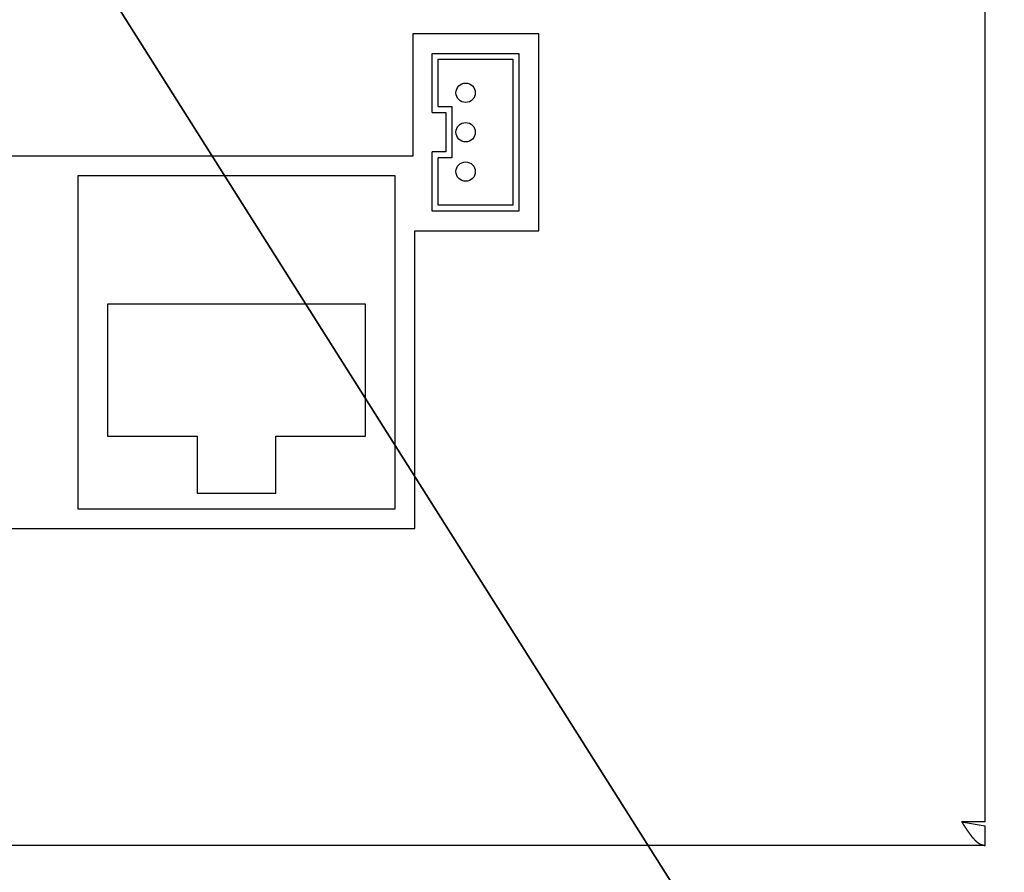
# Model space of a CAD drawing. Header units: millimetres. Extents: x 7187 to 8806, y -3756 to -2918.
# Tile 188 of 250: x 8710 to 8760, y -3584 to -3540. Entities that reach past the tile are written whole.
import ezdxf

# ---------------------------------------------------------------- set-up
doc = ezdxf.new("R2010")
doc.units = ezdxf.units.MM
doc.header["$LTSCALE"] = 3

msp = doc.modelspace()

# ---------------------------------------------------------------- linework, layer by layer
at = {"color": 1, "lineweight": 35}
msp.add_line((8370.851, -2995.7), (8806.093, -3684.478), dxfattribs=at)
at = {"linetype": 'Continuous', "lineweight": 30}
for p, q in [((8758.58, -3579.806), (8758.58, -3460.606)), ((8735.93, -3541.006), (8729.53, -3541.006)), ((8729.53, -3541.006), (8729.53, -3547.226)), ((8735.93, -3551.006), (8735.93, -3541.006)), ((8730.51, -3542.006), (8734.91, -3542.006)), ((8730.51, -3545.006), (8730.51, -3542.006)), ((8734.91, -3542.006), (8734.91, -3550.006)), ((8730.81, -3542.306), (8734.61, -3542.306)), ((8730.81, -3544.706), (8730.81, -3542.306)), ((8734.61, -3542.306), (8734.61, -3549.706)), ((8730.51, -3545.006), (8731.21, -3545.006)), ((8730.81, -3544.706), (8731.51, -3544.706)), ((8731.21, -3545.006), (8731.21, -3547.006)), ((8731.51, -3544.706), (8731.51, -3547.306)), ((8731.21, -3547.006), (8730.51, -3547.006)), ((8730.51, -3550.006), (8730.51, -3547.006)), ((8729.53, -3547.226), (8691.53, -3547.226)), ((8731.51, -3547.306), (8730.81, -3547.306)), ((8730.81, -3549.706), (8730.81, -3547.306)), ((8728.63, -3548.226), (8712.53, -3548.226)), ((8712.53, -3548.226), (8712.53, -3565.126)), ((8728.63, -3565.126), (8728.63, -3548.226)), ((8734.91, -3550.006), (8730.51, -3550.006)), ((8734.61, -3549.706), (8730.81, -3549.706)), ((8729.63, -3566.126), (8729.63, -3551.006)), ((8729.63, -3551.006), (8735.93, -3551.006)), ((8727.13, -3554.726), (8714.03, -3554.726)), ((8714.03, -3554.726), (8714.03, -3561.426)), ((8727.13, -3561.426), (8727.13, -3554.726)), ((8714.03, -3561.426), (8718.58, -3561.426)), ((8718.58, -3561.426), (8718.58, -3564.326)), ((8722.58, -3564.326), (8722.58, -3561.426)), ((8722.58, -3561.426), (8727.13, -3561.426)), ((8718.58, -3564.326), (8722.58, -3564.326)), ((8712.53, -3565.126), (8728.63, -3565.126)), ((8691.53, -3566.126), (8729.63, -3566.126)), ((8758.58, -3581.006), (8758.58, -3579.806)), ((8758.58, -3581.006), (8757.38, -3581.006)), ((8757.38, -3581.006), (8758.58, -3581.206)), ((8758.58, -3582.206), (8758.58, -3581.206)), ((8758.58, -3582.206), (8571.58, -3582.206))]:
    msp.add_line(p, q, dxfattribs=at)
msp.add_polyline3d([(8757.378, -3581.011, 0), (8757.388, -3581.011, 0), (8757.388, -3581.021, 0), (8757.398, -3581.031, 0), (8757.398, -3581.041, 0), (8757.408, -3581.051, 0), (8757.408, -3581.061, 0), (8757.418, -3581.061, 0), (8757.418, -3581.071, 0), (8757.428, -3581.081, 0), (8757.438, -3581.091, 0), (8757.438, -3581.101, 0), (8757.448, -3581.111, 0), (8757.448, -3581.111, 0), (8757.458, -3581.121, 0), (8757.458, -3581.131, 0), (8757.468, -3581.141, 0), (8757.468, -3581.151, 0), (8757.478, -3581.161, 0), (8757.478, -3581.171, 0), (8757.488, -3581.171, 0), (8757.488, -3581.181, 0), (8757.498, -3581.191, 0), (8757.508, -3581.201, 0), (8757.508, -3581.211, 0), (8757.518, -3581.221, 0), (8757.518, -3581.221, 0), (8757.528, -3581.231, 0), (8757.528, -3581.241, 0), (8757.538, -3581.251, 0), (8757.538, -3581.261, 0), (8757.548, -3581.261, 0), (8757.548, -3581.271, 0), (8757.558, -3581.281, 0), (8757.558, -3581.291, 0), (8757.568, -3581.301, 0), (8757.578, -3581.311, 0), (8757.578, -3581.311, 0), (8757.588, -3581.321, 0), (8757.588, -3581.331, 0), (8757.598, -3581.341, 0), (8757.598, -3581.351, 0), (8757.608, -3581.351, 0), (8757.608, -3581.361, 0), (8757.618, -3581.371, 0), (8757.618, -3581.381, 0), (8757.628, -3581.391, 0), (8757.628, -3581.391, 0), (8757.638, -3581.401, 0), (8757.648, -3581.411, 0), (8757.648, -3581.421, 0), (8757.658, -3581.431, 0), (8757.658, -3581.431, 0), (8757.668, -3581.441, 0), (8757.668, -3581.451, 0), (8757.678, -3581.461, 0), (8757.678, -3581.471, 0), (8757.688, -3581.471, 0), (8757.688, -3581.481, 0), (8757.698, -3581.491, 0), (8757.698, -3581.501, 0), (8757.708, -3581.501, 0), (8757.718, -3581.511, 0), (8757.718, -3581.521, 0), (8757.728, -3581.531, 0), (8757.728, -3581.531, 0), (8757.738, -3581.541, 0), (8757.738, -3581.551, 0), (8757.748, -3581.561, 0), (8757.748, -3581.561, 0), (8757.758, -3581.571, 0), (8757.758, -3581.581, 0), (8757.768, -3581.591, 0), (8757.768, -3581.591, 0), (8757.778, -3581.601, 0), (8757.788, -3581.611, 0), (8757.788, -3581.621, 0), (8757.798, -3581.621, 0), (8757.798, -3581.631, 0), (8757.808, -3581.641, 0), (8757.808, -3581.651, 0), (8757.818, -3581.651, 0), (8757.818, -3581.661, 0), (8757.828, -3581.671, 0), (8757.828, -3581.671, 0), (8757.838, -3581.681, 0), (8757.838, -3581.691, 0), (8757.848, -3581.691, 0), (8757.858, -3581.701, 0), (8757.858, -3581.711, 0), (8757.868, -3581.711, 0), (8757.868, -3581.721, 0), (8757.878, -3581.731, 0), (8757.878, -3581.741, 0), (8757.888, -3581.741, 0), (8757.888, -3581.751, 0), (8757.898, -3581.761, 0), (8757.898, -3581.761, 0), (8757.908, -3581.771, 0), (8757.908, -3581.771, 0), (8757.918, -3581.781, 0), (8757.928, -3581.791, 0), (8757.928, -3581.791, 0), (8757.938, -3581.801, 0), (8757.938, -3581.811, 0), (8757.948, -3581.811, 0), (8757.948, -3581.821, 0), (8757.958, -3581.831, 0), (8757.958, -3581.831, 0), (8757.968, -3581.841, 0), (8757.968, -3581.841, 0), (8757.978, -3581.851, 0), (8757.978, -3581.861, 0), (8757.988, -3581.861, 0), (8757.998, -3581.871, 0), (8757.998, -3581.871, 0), (8758.008, -3581.881, 0), (8758.008, -3581.891, 0), (8758.018, -3581.891, 0), (8758.018, -3581.901, 0), (8758.028, -3581.901, 0), (8758.028, -3581.911, 0), (8758.038, -3581.921, 0), (8758.038, -3581.921, 0), (8758.048, -3581.931, 0), (8758.048, -3581.931, 0), (8758.058, -3581.941, 0), (8758.058, -3581.941, 0), (8758.068, -3581.951, 0), (8758.078, -3581.951, 0), (8758.078, -3581.961, 0), (8758.088, -3581.961, 0), (8758.088, -3581.971, 0), (8758.098, -3581.971, 0), (8758.098, -3581.981, 0), (8758.108, -3581.981, 0), (8758.108, -3581.991, 0), (8758.118, -3581.991, 0), (8758.118, -3582.001, 0), (8758.128, -3582.001, 0), (8758.128, -3582.011, 0), (8758.138, -3582.011, 0), (8758.148, -3582.021, 0), (8758.148, -3582.021, 0), (8758.158, -3582.031, 0), (8758.158, -3582.031, 0), (8758.168, -3582.041, 0), (8758.168, -3582.041, 0), (8758.178, -3582.041, 0), (8758.178, -3582.051, 0), (8758.188, -3582.051, 0), (8758.188, -3582.061, 0), (8758.198, -3582.061, 0), (8758.198, -3582.061, 0), (8758.208, -3582.071, 0), (8758.218, -3582.071, 0), (8758.218, -3582.081, 0), (8758.228, -3582.081, 0), (8758.228, -3582.081, 0), (8758.238, -3582.091, 0), (8758.238, -3582.091, 0), (8758.248, -3582.091, 0), (8758.248, -3582.101, 0), (8758.258, -3582.101, 0), (8758.258, -3582.101, 0), (8758.268, -3582.111, 0), (8758.268, -3582.111, 0), (8758.278, -3582.111, 0), (8758.288, -3582.121, 0), (8758.288, -3582.121, 0), (8758.298, -3582.121, 0), (8758.298, -3582.121, 0), (8758.308, -3582.131, 0), (8758.308, -3582.131, 0), (8758.318, -3582.131, 0), (8758.318, -3582.131, 0), (8758.328, -3582.141, 0), (8758.328, -3582.141, 0), (8758.338, -3582.141, 0), (8758.338, -3582.141, 0), (8758.348, -3582.151, 0), (8758.358, -3582.151, 0), (8758.358, -3582.151, 0), (8758.368, -3582.151, 0), (8758.368, -3582.151, 0), (8758.378, -3582.161, 0), (8758.378, -3582.161, 0), (8758.388, -3582.161, 0), (8758.388, -3582.161, 0), (8758.398, -3582.161, 0), (8758.398, -3582.161, 0), (8758.408, -3582.171, 0), (8758.408, -3582.171, 0), (8758.418, -3582.171, 0), (8758.428, -3582.171, 0), (8758.428, -3582.171, 0), (8758.438, -3582.171, 0), (8758.438, -3582.181, 0), (8758.448, -3582.181, 0), (8758.448, -3582.181, 0), (8758.458, -3582.181, 0), (8758.458, -3582.181, 0), (8758.468, -3582.181, 0), (8758.468, -3582.181, 0), (8758.478, -3582.181, 0), (8758.478, -3582.191, 0), (8758.488, -3582.191, 0), (8758.498, -3582.191, 0), (8758.498, -3582.191, 0), (8758.508, -3582.191, 0), (8758.508, -3582.191, 0), (8758.518, -3582.191, 0), (8758.518, -3582.191, 0), (8758.528, -3582.191, 0), (8758.528, -3582.201, 0), (8758.538, -3582.201, 0), (8758.538, -3582.201, 0), (8758.548, -3582.201, 0), (8758.548, -3582.201, 0), (8758.558, -3582.201, 0), (8758.568, -3582.201, 0), (8758.568, -3582.201, 0), (8758.578, -3582.201, 0), (8758.578, -3582.211, 0)], dxfattribs=at)
for centre in [(8732.21, -3544.006), (8732.21, -3546.006), (8732.21, -3548.006)]:
    msp.add_circle(centre, 0.491, dxfattribs=at)

doc.saveas('drawing.dxf')
